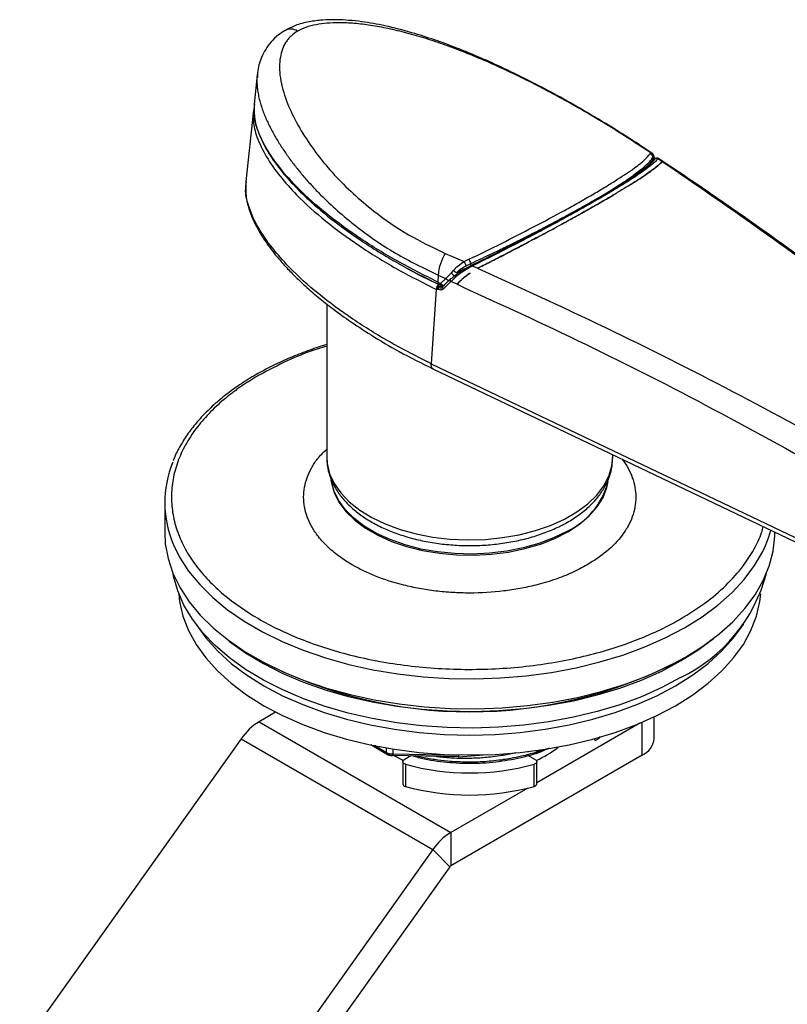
# Model space of a CAD drawing. Header units: millimetres. Extents: x 2502 to 2892, y 1247 to 1516.
# Tile 11 of 21: x 2703 to 2759, y 1323 to 1395. Entities that reach past the tile are written whole.
import ezdxf

# ---------------------------------------------------------------- set-up
doc = ezdxf.new("R2010")
doc.units = ezdxf.units.MM
doc.layers.add('粗实线层', color=7, linetype='Continuous', lineweight=35)

msp = doc.modelspace()

# ---------------------------------------------------------------- linework, layer by layer
at = {"layer": '粗实线层', "color": 7, "linetype": 'Continuous', "lineweight": 25}
for p, q in [((2720.316, 1391.263), (2720.085, 1389.112)), ((2720.336, 1391.39), (2720.318, 1391.263)), ((2720.089, 1389.147), (2720.099, 1388.908)), ((2720.032, 1388.657), (2719.469, 1383.411)), ((2749.346, 1385.505), (2748.2, 1386.261)), ((2749.428, 1385.5), (2748.461, 1386.134)), ((2749.304, 1385.447), (2749.346, 1385.505)), ((2749.48, 1385.159), (2749.519, 1385.218)), ((2749.598, 1385.162), (2749.48, 1384.972)), ((2749.48, 1384.972), (2749.48, 1385.159)), ((2750.172, 1384.868), (2749.868, 1385.072)), ((2750.233, 1384.88), (2749.914, 1385.094)), ((2750.183, 1384.861), (2750.172, 1384.868)), ((2750.221, 1384.84), (2750.183, 1384.861)), ((2719.465, 1383.371), (2719.471, 1383.135)), ((2734.181, 1378.103), (2735.583, 1377.496)), ((2735.583, 1377.496), (2735.933, 1377.666)), ((2735.73, 1377.194), (2736.077, 1377.36)), ((2736.077, 1377.172), (2736.077, 1377.36)), ((2734.22, 1376.256), (2734.635, 1376.67)), ((2734.635, 1376.67), (2734.807, 1376.852)), ((2736.077, 1377.172), (2735.01, 1376.673)), ((2736.562, 1376.998), (2736.176, 1377.169)), ((2733.673, 1376.495), (2733.64, 1375.984)), ((2733.64, 1375.984), (2733.841, 1375.889)), ((2733.673, 1376.495), (2734.22, 1376.256)), ((2733.701, 1375.825), (2733.902, 1375.73)), ((2733.841, 1375.889), (2734.22, 1376.256)), ((2734.608, 1376.021), (2734.033, 1375.46)), ((2735.063, 1375.818), (2734.608, 1376.021)), ((2733.513, 1375.452), (2733.155, 1369.968)), ((2733.564, 1375.427), (2733.513, 1375.452)), ((2733.863, 1375.4), (2733.7, 1375.428)), ((2733.932, 1375.7), (2733.703, 1375.809)), ((2733.763, 1375.683), (2733.932, 1375.7)), ((2733.772, 1375.653), (2733.763, 1375.683)), ((2733.772, 1375.653), (2733.961, 1375.669)), ((2733.932, 1375.7), (2734.007, 1375.716)), ((2733.961, 1375.669), (2734.006, 1375.675)), ((2725.44, 1374.373), (2725.44, 1363.067)), ((2733.155, 1369.968), (2781.477, 1346.901)), ((2733.266, 1369.59), (2781.649, 1346.495)), ((2720.505, 1369.149), (2720.433, 1369.108)), ((2746.54, 1363.067), (2746.54, 1363.254)), ((2713.49, 1359.719), (2713.49, 1357.514)), ((2758.49, 1357.514), (2758.49, 1357.55)), ((2751.475, 1351.106), (2751.546, 1351.147)), ((2720.077, 1348.331), (2720.501, 1348.086)), ((2751.478, 1348.086), (2751.902, 1348.331)), ((2721.675, 1344.268), (2720.452, 1343.562)), ((2749.596, 1342.326), (2749.596, 1343.918)), ((2720.452, 1343.562), (2734.594, 1335.398)), ((2748.545, 1343.452), (2740.933, 1339.057)), ((2745.531, 1342.354), (2745.644, 1342.484)), ((2719.136, 1342.314), (2702.792, 1319.375)), ((2719.136, 1342.314), (2733.278, 1334.15)), ((2728.685, 1341.897), (2729.936, 1341.148)), ((2735.14, 1340.985), (2730.242, 1341.077)), ((2730.316, 1341.188), (2735.185, 1341.1)), ((2731.657, 1341.051), (2731.149, 1340.757)), ((2748.718, 1341.102), (2734.594, 1332.949)), ((2735.153, 1340.972), (2735.169, 1340.973)), ((2735.169, 1340.972), (2737.331, 1341.137)), ((2740.259, 1341.36), (2740.312, 1341.364)), ((2740.83, 1340.757), (2740.284, 1341.073)), ((2740.311, 1341.37), (2740.331, 1341.372)), ((2740.842, 1341.296), (2741.834, 1341.617)), ((2740.842, 1341.296), (2741.052, 1341.469)), ((2731.046, 1340.614), (2731.046, 1338.981)), ((2731.242, 1340.433), (2731.242, 1338.8)), ((2740.737, 1338.8), (2740.737, 1340.433)), ((2740.933, 1338.981), (2740.933, 1340.614)), ((2740.271, 1338.675), (2734.594, 1335.398)), ((2734.594, 1335.398), (2734.594, 1332.949)), ((2733.278, 1334.15), (2716.935, 1311.211)), ((2734.512, 1332.871), (2733.278, 1334.15)), ((2734.512, 1332.871), (2718.169, 1309.931))]:
    msp.add_line(p, q, dxfattribs=at)
at = {"layer": '粗实线层', "color": 8, "linetype": 'Continuous', "lineweight": 25}
for p, q in [((2749.351, 1384.67), (2749.379, 1384.699)), ((2748.884, 1384.474), (2748.878, 1384.479)), ((2748.718, 1341.102), (2748.718, 1343.524)), ((2728.954, 1341.837), (2729.854, 1341.299)), ((2729.854, 1341.299), (2729.854, 1341.63)), ((2730.316, 1341.553), (2730.316, 1341.188)), ((2735.416, 1341.117), (2735.185, 1341.1)), ((2740.312, 1341.364), (2740.316, 1341.367)), ((2740.33, 1341.369), (2740.328, 1341.366))]:
    msp.add_line(p, q, dxfattribs=at)
at = {"layer": '粗实线层', "color": 8, "linetype": 'Continuous', "lineweight": 25, "flags": 128}
for points in [[(2725.44, 1363.067), (2725.471, 1362.598), (2725.65, 1361.855), (2725.987, 1361.131), (2726.474, 1360.436), (2727.106, 1359.781), (2727.873, 1359.176), (2728.763, 1358.63), (2729.762, 1358.15), (2730.856, 1357.746), (2732.027, 1357.422), (2733.259, 1357.184), (2734.532, 1357.035), (2735.827, 1356.977), (2737.125, 1357.012), (2738.405, 1357.138), (2739.649, 1357.354), (2740.837, 1357.657), (2741.952, 1358.042), (2742.976, 1358.503), (2743.895, 1359.033), (2744.693, 1359.625), (2745.36, 1360.268), (2745.885, 1360.954), (2746.259, 1361.672), (2746.478, 1362.411), (2746.54, 1363.067)], [(2743.142, 1357.603), (2742.165, 1357.119), (2741.091, 1356.71), (2739.937, 1356.381), (2738.72, 1356.138), (2737.46, 1355.986), (2736.178, 1355.926), (2734.892, 1355.959), (2733.623, 1356.085), (2732.392, 1356.301), (2731.217, 1356.605), (2730.118, 1356.992), (2729.111, 1357.455), (2728.213, 1357.987), (2727.437, 1358.58), (2726.797, 1359.225), (2726.301, 1359.91), (2725.958, 1360.627), (2725.773, 1361.362), (2725.767, 1361.41)], [(2725.777, 1361.257), (2725.785, 1361.203), (2725.986, 1360.469), (2726.346, 1359.756), (2726.857, 1359.074), (2727.512, 1358.434), (2728.301, 1357.847), (2729.211, 1357.322), (2730.228, 1356.866), (2731.336, 1356.488), (2732.518, 1356.193), (2733.754, 1355.985), (2735.025, 1355.869), (2736.312, 1355.846), (2737.593, 1355.916), (2738.849, 1356.078), (2740.06, 1356.33), (2741.207, 1356.667), (2742.272, 1357.085), (2743.237, 1357.576), (2744.089, 1358.133), (2744.812, 1358.748), (2745.397, 1359.41), (2745.833, 1360.109), (2746.113, 1360.835), (2746.206, 1361.279)], [(2714.143, 1356.612), (2714.589, 1355.709), (2715.255, 1354.676), (2716.07, 1353.679), (2717.029, 1352.725), (2718.125, 1351.822), (2719.349, 1350.976), (2720.694, 1350.193), (2722.148, 1349.479), (2723.702, 1348.838), (2725.345, 1348.275), (2727.064, 1347.795), (2728.848, 1347.401), (2730.683, 1347.096), (2732.557, 1346.882), (2734.455, 1346.76), (2736.364, 1346.732), (2738.271, 1346.797), (2740.161, 1346.955), (2742.021, 1347.205), (2743.837, 1347.546), (2745.597, 1347.974), (2747.288, 1348.486), (2748.898, 1349.08), (2750.414, 1349.75), (2751.826, 1350.492), (2753.125, 1351.301), (2754.3, 1352.17), (2755.343, 1353.094), (2756.246, 1354.065), (2757.004, 1355.077), (2757.61, 1356.123), (2757.839, 1356.618)], [(2745.574, 1342.416), (2745.554, 1342.381), (2745.532, 1342.355)]]:
    msp.add_lwpolyline(points, dxfattribs=at)
at = {"layer": '粗实线层', "color": 7, "linetype": 'Continuous', "lineweight": 25, "flags": 128}
for points in [[(2757.839, 1356.618), (2758.06, 1357.194), (2758.211, 1357.683)], [(2713.49, 1357.514), (2713.535, 1356.688), (2713.738, 1355.591), (2714.1, 1354.509), (2714.621, 1353.448), (2715.295, 1352.416), (2716.118, 1351.422), (2717.085, 1350.471), (2718.188, 1349.571), (2719.419, 1348.728), (2720.769, 1347.948), (2722.229, 1347.237), (2723.789, 1346.601), (2725.436, 1346.043), (2727.159, 1345.567), (2728.946, 1345.178), (2730.784, 1344.878), (2732.659, 1344.668), (2734.558, 1344.552), (2736.467, 1344.528), (2738.373, 1344.598), (2740.262, 1344.762), (2742.12, 1345.017), (2743.934, 1345.362), (2745.69, 1345.794), (2747.377, 1346.312), (2748.982, 1346.909), (2750.493, 1347.584), (2751.9, 1348.33), (2753.191, 1349.142), (2754.359, 1350.014), (2755.395, 1350.94), (2756.291, 1351.914), (2757.04, 1352.928), (2757.638, 1353.975), (2758.08, 1355.048), (2758.363, 1356.138), (2758.485, 1357.238), (2758.49, 1357.514)], [(2751.546, 1346.819), (2750.151, 1346.08), (2748.651, 1345.413), (2747.058, 1344.823), (2745.382, 1344.315), (2743.637, 1343.891), (2741.836, 1343.556), (2739.991, 1343.311), (2738.117, 1343.159), (2736.226, 1343.1), (2734.334, 1343.135), (2732.455, 1343.264), (2730.601, 1343.486), (2728.787, 1343.799), (2727.027, 1344.201), (2725.333, 1344.689), (2723.718, 1345.259), (2722.194, 1345.907), (2720.772, 1346.628), (2719.462, 1347.417), (2718.275, 1348.268), (2717.219, 1349.175), (2716.302, 1350.131), (2715.531, 1351.129), (2714.911, 1352.162), (2714.448, 1353.221), (2714.143, 1354.3), (2714.106, 1354.495)], [(2714.527, 1353.008), (2714.591, 1352.432), (2714.836, 1351.36), (2715.242, 1350.304), (2715.805, 1349.272), (2716.522, 1348.273), (2717.387, 1347.313), (2718.394, 1346.401), (2719.535, 1345.542), (2720.801, 1344.745), (2722.183, 1344.014), (2723.669, 1343.356), (2725.25, 1342.774), (2726.912, 1342.275), (2728.643, 1341.861), (2730.43, 1341.536), (2732.26, 1341.301), (2734.117, 1341.16), (2735.99, 1341.113), (2737.862, 1341.16), (2739.72, 1341.301), (2741.549, 1341.536), (2743.336, 1341.861), (2745.067, 1342.275), (2746.73, 1342.774), (2748.31, 1343.356), (2749.797, 1344.014), (2751.178, 1344.745), (2752.444, 1345.542), (2753.585, 1346.401), (2754.592, 1347.313), (2755.457, 1348.273), (2756.174, 1349.272), (2756.738, 1350.304), (2757.143, 1351.36), (2757.388, 1352.432), (2757.452, 1353.008)], [(2715.783, 1350.777), (2715.805, 1350.742), (2716.522, 1349.742), (2717.387, 1348.783), (2718.394, 1347.87), (2719.535, 1347.012), (2720.801, 1346.215), (2722.183, 1345.484), (2723.669, 1344.825), (2725.25, 1344.244), (2726.912, 1343.745), (2728.643, 1343.331), (2730.43, 1343.005), (2732.26, 1342.771), (2734.117, 1342.63), (2735.99, 1342.583), (2737.862, 1342.63), (2739.72, 1342.771), (2741.549, 1343.005), (2743.336, 1343.331), (2745.067, 1343.745), (2746.73, 1344.244), (2748.31, 1344.825), (2749.797, 1345.484), (2751.178, 1346.215), (2752.444, 1347.012), (2753.585, 1347.87), (2754.592, 1348.783), (2755.457, 1349.742), (2756.174, 1350.742), (2756.196, 1350.777)], [(2718.015, 1349.702), (2718.275, 1349.493), (2719.462, 1348.642), (2720.772, 1347.853), (2722.194, 1347.131), (2723.718, 1346.483), (2725.333, 1345.913), (2727.027, 1345.426), (2728.787, 1345.024), (2730.601, 1344.711), (2732.455, 1344.489), (2734.334, 1344.36), (2736.226, 1344.325), (2738.117, 1344.383), (2739.991, 1344.536), (2741.836, 1344.781), (2743.637, 1345.116), (2745.382, 1345.54), (2747.058, 1346.048), (2748.651, 1346.638), (2750.151, 1347.305), (2751.546, 1348.044)], [(2751.546, 1348.044), (2752.826, 1348.849), (2753.965, 1349.702)], [(2745.215, 1342.219), (2745.218, 1342.206), (2745.22, 1342.201), (2745.22, 1342.203), (2745.22, 1342.203)], [(2730.106, 1341.083), (2730.093, 1341.088), (2730.092, 1341.089)], [(2730.269, 1341.063), (2730.26, 1341.06), (2730.251, 1341.065), (2730.242, 1341.077)], [(2730.3, 1341.121), (2730.49, 1341.014), (2731.093, 1340.716)], [(2731.242, 1340.433), (2731.172, 1340.459), (2731.115, 1340.494), (2731.074, 1340.535), (2731.051, 1340.581), (2731.047, 1340.629), (2731.063, 1340.676), (2731.098, 1340.72), (2731.149, 1340.757)], [(2740.83, 1340.757), (2740.881, 1340.72), (2740.916, 1340.676), (2740.932, 1340.629), (2740.928, 1340.581), (2740.905, 1340.535), (2740.864, 1340.494), (2740.807, 1340.459), (2740.737, 1340.433)]]:
    msp.add_lwpolyline(points, dxfattribs=at)
at = {"layer": '粗实线层', "color": 8, "linetype": 'Continuous', "lineweight": 25}
for centre, radius, start, end in [((2722.785, 1393.709), 0.932, 56.8319, 116.3615), ((2733.784, 1375.948), 0.149, 166.0494, 235.99658), ((2733.979, 1375.847), 0.141, 171.93575, 236.55835), ((2734.153, 1375.576), 0.167, 142.0627, 224.1158), ((2740.821, 1362.639), 5.545, 294.74824, 345.41807), ((2742.791, 1341.815), 2.459, 9.0849, 11.62897), ((2730.057, 1341.312), 0.203, 183.71258, 233.46703), ((2730.236, 1341.193), 0.178, 173.1464, 216.0681), ((2730.1, 1341.198), 0.217, 321.39935, 357.30057), ((2734.979, 1341.062), 0.21, 334.82499, 10.44531)]:
    msp.add_arc(centre, radius, start, end, dxfattribs=at)
at = {"layer": '粗实线层', "color": 7, "linetype": 'Continuous', "lineweight": 25}
for centre, radius, start, end in [((2737.115, 1376.292), 3.449, 148.32065, 176.61102), ((2737.471, 1378.202), 1.628, 199.22318, 211.15171), ((2734.178, 1375.867), 0.338, 176.24894, 179.95717), ((2734.509, 1376.458), 0.353, 214.96197, 268.72077), ((2734.02, 1375.411), 0.508, 128.46691, 175.31952), ((2734.078, 1375.474), 0.227, 121.08526, 198.99381), ((2734.001, 1375.736), 0.0787, 207.79799, 239.27711), ((2734.08, 1375.746), 0.0407, 287.7918, 347.91353), ((2721.285, 1359.718), 7.788, 157.42801, 203.50066), ((2746.382, 1357.522), 11.884, 295.75863, 345.24242), ((2735.99, 1377.826), 33.531, 242.49024, 297.50976), ((2722.72, 1339.852), 4.349, 121.42662, 145.50908), ((2738.024, 1347.313), 7.191, 293.44708, 308.68937), ((2748.095, 1342.476), 1.509, 294.37466, 354.3052), ((2730.027, 1341.283), 0.162, 235.92786, 258.72909), ((2735.99, 1357.671), 17.879, 254.60087, 285.39913), ((2731.271, 1339.027), 0.229, 191.57527, 262.72577), ((2735.99, 1356.038), 17.879, 254.60087, 285.39913), ((2740.715, 1339.02), 0.221, 275.74692, 349.95204), ((2736.862, 1331.688), 4.349, 121.42662, 145.50908), ((2734.736, 1332.717), 0.272, 121.42662, 145.50908)]:
    msp.add_arc(centre, radius, start, end, dxfattribs=at)
for points, knots in [([(2748.507, 1386.111), (2747.844, 1386.537), (2746.551, 1387.37), (2744.491, 1388.595), (2742.527, 1389.704), (2740.727, 1390.659), (2739.125, 1391.458), (2737.687, 1392.13), (2736.356, 1392.712), (2734.943, 1393.285), (2733.411, 1393.848), (2731.644, 1394.413), (2729.848, 1394.877), (2727.975, 1395.217), (2726.429, 1395.347), (2725.126, 1395.316), (2724.112, 1395.187), (2723.149, 1394.948), (2722.616, 1394.657), (2722.37, 1394.522)], [0, 0, 0, 0, 0.099396, 0.194105, 0.278282, 0.351927, 0.415027, 0.468232, 0.517581, 0.564516, 0.62334, 0.681791, 0.749222, 0.806259, 0.868058, 0.90043, 0.934152, 0.969644, 1, 1, 1, 1]), ([(2748.2, 1386.261), (2747.68, 1386.597), (2746.627, 1387.277), (2744.874, 1388.331), (2742.701, 1389.571), (2740.054, 1390.968), (2737.52, 1392.149), (2735.538, 1392.961), (2734.174, 1393.472), (2732.781, 1393.941), (2731.377, 1394.35), (2730.009, 1394.68), (2728.715, 1394.92), (2727.505, 1395.066), (2726.424, 1395.116), (2725.478, 1395.084), (2724.649, 1394.975), (2723.902, 1394.792), (2723.492, 1394.588), (2723.295, 1394.49)], [0, 0, 0, 0, 0.082034, 0.16608, 0.252656, 0.379253, 0.505971, 0.557365, 0.607897, 0.659683, 0.711017, 0.759492, 0.804388, 0.845834, 0.88419, 0.91568, 0.944279, 0.973231, 1, 1, 1, 1]), ([(2722.377, 1394.532), (2722.205, 1394.429), (2721.807, 1394.191), (2721.161, 1393.553), (2720.608, 1392.614), (2720.336, 1391.694), (2720.325, 1391.185), (2720.323, 1391.069)], [0, 0, 0, 0, 0.131205, 0.303525, 0.625812, 0.914851, 1, 1, 1, 1]), ([(2723.295, 1394.49), (2723.122, 1394.374), (2722.859, 1394.197), (2722.596, 1393.906), (2722.367, 1393.59), (2722.153, 1393.148), (2721.993, 1392.539), (2721.937, 1391.826), (2722.006, 1391.015), (2722.249, 1389.915), (2722.777, 1388.532), (2723.652, 1386.928), (2724.733, 1385.365), (2725.98, 1383.884), (2727.373, 1382.493), (2729.171, 1380.98), (2731.39, 1379.43), (2733.263, 1378.539), (2734.181, 1378.103)], [0, 0, 0, 0, 0.026772, 0.040929, 0.055762, 0.084359, 0.115852, 0.154209, 0.195658, 0.240556, 0.322893, 0.40886, 0.494019, 0.578298, 0.663041, 0.747411, 0.876258, 1, 1, 1, 1]), ([(2720.099, 1388.908), (2720.096, 1388.596), (2720.09, 1387.923), (2720.455, 1386.81), (2721.047, 1385.618), (2721.922, 1384.366), (2722.935, 1383.188), (2724.261, 1381.875), (2725.951, 1380.461), (2727.562, 1379.314), (2728.788, 1378.519), (2729.652, 1377.984), (2730.745, 1377.346), (2732.104, 1376.603), (2733.138, 1376.099), (2733.696, 1375.827)], [0, 0, 0, 0, 0.055524, 0.119766, 0.208536, 0.293871, 0.377587, 0.461264, 0.586152, 0.708187, 0.745678, 0.791543, 0.849218, 0.918708, 1, 1, 1, 1]), ([(2735.933, 1377.666), (2736.731, 1378.052), (2738.327, 1378.825), (2740.718, 1380.052), (2742.628, 1381.075), (2744.042, 1381.862), (2745.031, 1382.428), (2745.932, 1382.961), (2746.999, 1383.618), (2748.06, 1384.324), (2748.922, 1384.991), (2749.177, 1385.295), (2749.304, 1385.447)], [0, 0, 0, 0, 0.124895, 0.249841, 0.374812, 0.437406, 0.500001, 0.562595, 0.625189, 0.75016, 0.875105, 1, 1, 1, 1]), ([(2749.582, 1385.284), (2749.558, 1385.343), (2749.522, 1385.434), (2749.462, 1385.475), (2749.441, 1385.49)], [0, 0, 0, 0, 0.642788, 1, 1, 1, 1]), ([(2749.598, 1385.162), (2749.599, 1385.184), (2749.601, 1385.227), (2749.587, 1385.267), (2749.58, 1385.287)], [0, 0, 0, 0, 0.507131, 1, 1, 1, 1]), ([(2736.077, 1377.36), (2736.306, 1377.466), (2736.755, 1377.675), (2737.488, 1378.022), (2738.332, 1378.427), (2739.282, 1378.892), (2740.392, 1379.448), (2741.579, 1380.057), (2742.849, 1380.729), (2744.054, 1381.388), (2745.183, 1382.03), (2746.202, 1382.635), (2746.988, 1383.128), (2747.586, 1383.523), (2748.037, 1383.837), (2748.442, 1384.138), (2748.797, 1384.423), (2749.074, 1384.673), (2749.264, 1384.871), (2749.395, 1385.028), (2749.451, 1385.115), (2749.48, 1385.159)], [0, 0, 0, 0, 0.035686, 0.06987, 0.113667, 0.166541, 0.217279, 0.287379, 0.355146, 0.425952, 0.495846, 0.566299, 0.637598, 0.683372, 0.730229, 0.778269, 0.829924, 0.884007, 0.928751, 0.963533, 1, 1, 1, 1]), ([(2736.18, 1377.255), (2736.796, 1377.557), (2738.036, 1378.167), (2739.842, 1379.088), (2741.569, 1379.992), (2743.189, 1380.865), (2744.737, 1381.726), (2746.122, 1382.528), (2747.303, 1383.248), (2748.36, 1383.938), (2749.217, 1384.567), (2749.488, 1384.865), (2749.626, 1385.017)], [0, 0, 0, 0, 0.096469, 0.19439, 0.281183, 0.36981, 0.460356, 0.553793, 0.644185, 0.7372, 0.866335, 1, 1, 1, 1]), ([(2749.519, 1385.218), (2749.534, 1385.234), (2749.564, 1385.266), (2749.587, 1385.196), (2749.598, 1385.162)], [0, 0, 0, 0, 0.518224, 1, 1, 1, 1]), ([(2749.521, 1384.289), (2749.548, 1384.31), (2749.595, 1384.346), (2749.646, 1384.386), (2749.675, 1384.409), (2749.691, 1384.422), (2749.706, 1384.434), (2749.721, 1384.446), (2749.734, 1384.457), (2749.745, 1384.465), (2749.754, 1384.473), (2749.807, 1384.516), (2749.943, 1384.628), (2750.082, 1384.755), (2750.158, 1384.837), (2750.181, 1384.862)], [0, 0, 0, 0, 0.089585, 0.153771, 0.17917, 0.193844, 0.215147, 0.233713, 0.249773, 0.26368, 0.275731, 0.286182, 0.469404, 0.835999, 1, 1, 1, 1]), ([(2750.183, 1384.861), (2750.104, 1384.78), (2749.95, 1384.62), (2749.662, 1384.397), (2749.521, 1384.289)], [0, 0, 0, 0, 0.511677, 1, 1, 1, 1]), ([(2749.598, 1385.162), (2749.596, 1385.122), (2749.592, 1385.041), (2749.55, 1384.976), (2749.528, 1384.943)], [0, 0, 0, 0, 0.499414, 1, 1, 1, 1]), ([(2749.913, 1385.101), (2749.9, 1385.11), (2749.869, 1385.13), (2749.816, 1385.136), (2749.766, 1385.131), (2749.729, 1385.119), (2749.704, 1385.105), (2749.684, 1385.092), (2749.662, 1385.073), (2749.64, 1385.053), (2749.602, 1385.01), (2749.581, 1384.986)], [0, 0, 0, 0, 0.050971, 0.11557, 0.170779, 0.219029, 0.263092, 0.315834, 0.407614, 0.660063, 1, 1, 1, 1]), ([(2749.868, 1385.072), (2749.847, 1385.08), (2749.804, 1385.096), (2749.736, 1385.09), (2749.672, 1385.065), (2749.642, 1385.033), (2749.626, 1385.017)], [0, 0, 0, 0, 0.249993, 0.499991, 0.749993, 1, 1, 1, 1]), ([(2750.172, 1384.868), (2750.21, 1384.895), (2750.248, 1384.922), (2750.239, 1384.887), (2750.239, 1384.887)], [0, 0, 0, 0, 0.98756, 1, 1, 1, 1]), ([(2788.543, 1354.965), (2786.011, 1357.18), (2780.937, 1361.619), (2773.288, 1367.892), (2765.604, 1373.882), (2757.892, 1379.581), (2752.756, 1383.099), (2750.183, 1384.861)], [0, 0, 0, 0, 0.1982843, 0.3974251, 0.5974232, 0.7982806, 1, 1, 1, 1]), ([(2789.142, 1354.813), (2788.406, 1355.461), (2786.247, 1357.357), (2782.663, 1360.402), (2778.39, 1363.953), (2774.115, 1367.405), (2769.84, 1370.761), (2765.566, 1374.02), (2761.295, 1377.18), (2757.029, 1380.235), (2753.344, 1382.804), (2751.085, 1384.311), (2750.243, 1384.874)], [0, 0, 0, 0, 0.056821, 0.166416, 0.276057, 0.385742, 0.495464, 0.605219, 0.715005, 0.824818, 0.934654, 1, 1, 1, 1]), ([(2748.893, 1384.248), (2748.739, 1384.132), (2748.382, 1383.864), (2747.469, 1383.279), (2746.288, 1382.561), (2744.972, 1381.795), (2744.005, 1381.26), (2743.568, 1381.017)], [0, 0, 0, 0, 0.165573, 0.381938, 0.604109, 0.820792, 1, 1, 1, 1]), ([(2747.698, 1383.073), (2747.697, 1383.072), (2747.695, 1383.071), (2747.693, 1383.07), (2747.693, 1383.07), (2747.692, 1383.07), (2747.692, 1383.07), (2747.692, 1383.07), (2747.692, 1383.07), (2747.692, 1383.07), (2747.692, 1383.07), (2747.692, 1383.07), (2747.692, 1383.07), (2747.692, 1383.07), (2747.692, 1383.07), (2747.692, 1383.07), (2747.694, 1383.072), (2747.698, 1383.075), (2747.705, 1383.079), (2747.714, 1383.085), (2747.731, 1383.096), (2747.764, 1383.118), (2747.821, 1383.154), (2747.92, 1383.217), (2748.092, 1383.325), (2748.386, 1383.512), (2748.772, 1383.763), (2749.178, 1384.042), (2749.407, 1384.206), (2749.521, 1384.289)], [0, 0, 0, 0, 0.001526, 0.001973, 0.002211, 0.002239, 0.002249, 0.002256, 0.00226, 0.002263, 0.002266, 0.002269, 0.002278, 0.002289, 0.002319, 0.002362, 0.002486, 0.005419, 0.007718, 0.010871, 0.017383, 0.029945, 0.053557, 0.091337, 0.159314, 0.281074, 0.499764, 0.749583, 1, 1, 1, 1]), ([(2749.521, 1384.289), (2749.367, 1384.176), (2749.062, 1383.955), (2748.46, 1383.549), (2747.955, 1383.233), (2747.699, 1383.073)], [0, 0, 0, 0, 0.336395, 0.66236, 1, 1, 1, 1]), ([(2719.471, 1383.135), (2719.467, 1382.856), (2719.458, 1382.268), (2719.676, 1381.423), (2719.966, 1380.657), (2720.377, 1379.825), (2720.915, 1378.957), (2721.607, 1378.037), (2722.289, 1377.245), (2722.987, 1376.513), (2723.775, 1375.758), (2724.697, 1374.952), (2725.8, 1374.074), (2727.134, 1373.104), (2728.797, 1372.012), (2730.859, 1370.792), (2732.456, 1369.995), (2733.309, 1369.57)], [0, 0, 0, 0, 0.048435, 0.102411, 0.148395, 0.186569, 0.256553, 0.317543, 0.370964, 0.420859, 0.473729, 0.536069, 0.602187, 0.67788, 0.769409, 0.876777, 1, 1, 1, 1]), ([(2736.561, 1376.999), (2736.669, 1377.053), (2736.937, 1377.188), (2737.383, 1377.414), (2738.076, 1377.767), (2738.625, 1378.051), (2739.015, 1378.252), (2739.071, 1378.281), (2739.135, 1378.314), (2739.206, 1378.351), (2739.356, 1378.428), (2739.583, 1378.545), (2739.983, 1378.757), (2740.483, 1379.021), (2741.08, 1379.338), (2741.672, 1379.653), (2742.256, 1379.969), (2742.648, 1380.182), (2742.854, 1380.294), (2742.877, 1380.307), (2742.901, 1380.319), (2742.923, 1380.332), (2742.945, 1380.344), (2742.966, 1380.355), (2742.986, 1380.366), (2743.005, 1380.377), (2743.023, 1380.386), (2743.04, 1380.396), (2743.056, 1380.404), (2743.071, 1380.412), (2743.084, 1380.419), (2743.096, 1380.426), (2743.108, 1380.432), (2743.118, 1380.438), (2743.128, 1380.443), (2743.145, 1380.453), (2743.206, 1380.486), (2743.448, 1380.619), (2744.037, 1380.947), (2744.914, 1381.434), (2745.568, 1381.812), (2745.888, 1381.996), (2745.899, 1382.003), (2745.909, 1382.009), (2745.918, 1382.014), (2745.934, 1382.023), (2745.989, 1382.055), (2746.207, 1382.182), (2746.487, 1382.348), (2746.746, 1382.502), (2746.85, 1382.562), (2746.878, 1382.578)], [0, 0, 0, 0, 0.029177, 0.072411, 0.120048, 0.215365, 0.219601, 0.224562, 0.23038, 0.236803, 0.243554, 0.270562, 0.29757, 0.351595, 0.405622, 0.45965, 0.51368, 0.56771, 0.569935, 0.572158, 0.574356, 0.576508, 0.578597, 0.580607, 0.582526, 0.584346, 0.586059, 0.587664, 0.58916, 0.590548, 0.59183, 0.593012, 0.594097, 0.595091, 0.596, 0.59683, 0.600148, 0.613424, 0.666546, 0.77291, 0.87928, 0.880736, 0.882034, 0.883186, 0.884205, 0.885105, 0.888704, 0.903101, 0.960718, 0.989513, 1, 1, 1, 1]), ([(2746.878, 1382.578), (2746.633, 1382.432), (2746.148, 1382.143), (2745.228, 1381.609), (2744.116, 1380.984), (2742.803, 1380.261), (2741.54, 1379.577), (2740.348, 1378.944), (2739.179, 1378.333), (2737.909, 1377.679), (2737.021, 1377.23), (2736.562, 1376.998)], [0, 0, 0, 0, 0.0919668, 0.1815064, 0.3092141, 0.4367431, 0.5620647, 0.6602237, 0.7607001, 0.8763384, 1, 1, 1, 1]), ([(2747.699, 1383.073), (2747.489, 1382.946), (2747.226, 1382.786), (2746.937, 1382.613), (2746.878, 1382.578)], [0, 0, 0, 0, 0.7968501, 1, 1, 1, 1]), ([(2734.807, 1376.852), (2734.91, 1376.967), (2735.131, 1377.214), (2735.426, 1377.398), (2735.583, 1377.496)], [0, 0, 0, 0, 0.46715, 1, 1, 1, 1]), ([(2736.176, 1377.169), (2735.903, 1377.01), (2735.321, 1376.671), (2734.833, 1376.267), (2734.633, 1376.048), (2734.608, 1376.02)], [0, 0, 0, 0, 0.435687, 0.927835, 1, 1, 1, 1]), ([(2734.635, 1376.67), (2734.652, 1376.641), (2734.686, 1376.581), (2734.759, 1376.506), (2734.837, 1376.452), (2734.885, 1376.441), (2734.908, 1376.435)], [0, 0, 0, 0, 0.2424118, 0.5000037, 0.7575934, 1, 1, 1, 1]), ([(2734.673, 1376.27), (2734.698, 1376.294), (2734.896, 1376.483), (2735.367, 1376.829), (2735.921, 1377.119), (2736.181, 1377.255)], [0, 0, 0, 0, 0.071656, 0.564472, 1, 1, 1, 1]), ([(2734.807, 1376.852), (2734.821, 1376.835), (2734.849, 1376.8), (2734.901, 1376.751), (2734.956, 1376.707), (2734.993, 1376.684), (2735.01, 1376.673)], [0, 0, 0, 0, 0.252215, 0.507608, 0.759039, 1, 1, 1, 1]), ([(2735.01, 1376.673), (2735.11, 1376.772), (2735.318, 1376.976), (2735.59, 1377.12), (2735.73, 1377.194)], [0, 0, 0, 0, 0.48177, 1, 1, 1, 1]), ([(2735.076, 1375.833), (2735.076, 1375.833), (2735.076, 1375.833), (2735.076, 1375.833), (2735.075, 1375.833), (2735.075, 1375.833), (2735.075, 1375.833), (2735.075, 1375.833), (2735.075, 1375.833), (2735.075, 1375.833), (2735.075, 1375.833), (2735.075, 1375.833), (2735.075, 1375.834), (2735.076, 1375.836), (2735.082, 1375.845), (2735.107, 1375.878), (2735.217, 1376.008), (2735.493, 1376.275), (2735.803, 1376.519), (2736.01, 1376.651), (2736.012, 1376.651), (2736.012, 1376.651)], [0, 0, 0, 0, 0.000547, 0.00112, 0.001408, 0.001524, 0.001572, 0.001598, 0.001624, 0.001647, 0.001684, 0.001777, 0.002128, 0.003523, 0.009082, 0.031305, 0.120208, 0.477289, 0.995926, 0.99995, 1, 1, 1, 1]), ([(2736.012, 1376.651), (2735.903, 1376.574), (2735.528, 1376.305), (2735.264, 1376.029), (2735.076, 1375.833)], [0, 0, 0, 0, 0.290015, 1, 1, 1, 1]), ([(2736.562, 1376.998), (2739.709, 1375.569), (2745.99, 1372.715), (2755.372, 1367.982), (2764.685, 1362.934), (2773.924, 1357.576), (2780.025, 1353.728), (2783.07, 1351.807)], [0, 0, 0, 0, 0.2016, 0.402398, 0.602396, 0.801597, 1, 1, 1, 1]), ([(2734.595, 1376.238), (2734.462, 1376.107), (2734.272, 1375.918), (2734.078, 1375.736), (2734.02, 1375.681)], [0, 0, 0, 0, 0.700069, 1, 1, 1, 1]), ([(2733.564, 1375.427), (2733.566, 1375.456), (2733.568, 1375.512), (2733.599, 1375.584), (2733.639, 1375.63), (2733.688, 1375.666), (2733.733, 1375.676), (2733.763, 1375.683)], [0, 0, 0, 0, 0.250702, 0.499902, 0.626486, 0.749431, 1, 1, 1, 1]), ([(2733.564, 1375.427), (2733.565, 1375.428), (2733.574, 1375.455), (2733.598, 1375.509), (2733.647, 1375.582), (2733.706, 1375.634), (2733.75, 1375.647), (2733.772, 1375.653)], [0, 0, 0, 0, 0.010785, 0.3226741, 0.6017917, 0.8007746, 1, 1, 1, 1]), ([(2733.7, 1375.428), (2733.672, 1375.432), (2733.64, 1375.437), (2733.603, 1375.433), (2733.585, 1375.431), (2733.571, 1375.429), (2733.564, 1375.427)], [0, 0, 0, 0, 0.5975901, 0.6795059, 0.8397547, 1, 1, 1, 1]), ([(2734.033, 1375.46), (2734.004, 1375.439), (2733.955, 1375.404), (2733.89, 1375.401), (2733.863, 1375.4)], [0, 0, 0, 0, 0.585341, 1, 1, 1, 1]), ([(2733.902, 1375.731), (2733.907, 1375.728), (2733.938, 1375.712), (2734.003, 1375.697), (2734.062, 1375.704), (2734.091, 1375.708)], [0, 0, 0, 0, 0.0874668, 0.5403049, 1, 1, 1, 1]), ([(2734.021, 1375.679), (2734.022, 1375.679), (2734.023, 1375.678), (2734.012, 1375.677), (2734.006, 1375.676)], [0, 0, 0, 0, 0.397097, 1, 1, 1, 1]), ([(2735.063, 1375.818), (2738.224, 1374.371), (2744.543, 1371.479), (2753.989, 1366.656), (2763.391, 1361.482), (2772.751, 1355.952), (2778.934, 1351.962), (2782.029, 1349.964)], [0, 0, 0, 0, 0.200034, 0.399979, 0.599858, 0.799717, 1, 1, 1, 1]), ([(2725.44, 1371.386), (2725.02, 1371.251), (2724.153, 1370.971), (2722.899, 1370.48), (2721.668, 1369.93), (2720.497, 1369.325), (2719.395, 1368.67), (2718.368, 1367.967), (2717.424, 1367.218), (2716.566, 1366.428), (2715.803, 1365.596), (2715.134, 1364.728), (2714.581, 1363.821), (2714.244, 1363.185), (2714.127, 1362.848), (2714.12, 1362.83)], [0, 0, 0, 0, 0.075813, 0.156956, 0.238786, 0.321157, 0.403967, 0.487156, 0.570695, 0.654587, 0.738873, 0.823634, 0.908995, 0.995143, 1, 1, 1, 1]), ([(2720.433, 1369.108), (2720.328, 1369.046), (2720.119, 1368.924), (2719.813, 1368.736), (2719.513, 1368.545), (2719.221, 1368.35), (2718.936, 1368.152), (2718.657, 1367.951), (2718.386, 1367.746), (2718.121, 1367.538), (2717.541, 1367.062), (2716.714, 1366.29), (2715.759, 1365.17), (2714.989, 1363.985), (2714.42, 1362.735), (2714.07, 1361.45), (2713.951, 1360.142), (2714.064, 1358.833), (2714.41, 1357.548), (2714.974, 1356.297), (2715.739, 1355.111), (2716.689, 1353.99), (2718.138, 1352.632), (2720.31, 1351.117), (2722.925, 1349.856), (2725.269, 1349.014), (2727.208, 1348.46), (2729.259, 1348.013), (2731.422, 1347.681), (2733.648, 1347.476), (2735.914, 1347.405), (2738.181, 1347.467), (2740.409, 1347.663), (2742.575, 1347.986), (2744.632, 1348.425), (2746.577, 1348.971), (2748.019, 1349.481), (2749.036, 1349.897), (2749.675, 1350.179), (2750.295, 1350.475), (2750.897, 1350.782), (2751.282, 1350.998), (2751.475, 1351.106)], [0, 0, 0, 0, 0.006488, 0.012967, 0.019439, 0.025907, 0.032374, 0.038843, 0.045316, 0.051796, 0.058285, 0.089158, 0.120038, 0.152194, 0.184357, 0.217195, 0.250041, 0.282878, 0.315724, 0.34788, 0.380043, 0.410916, 0.441796, 0.500001, 0.558206, 0.589079, 0.619959, 0.652115, 0.684278, 0.717116, 0.749961, 0.782799, 0.815645, 0.8478, 0.879964, 0.910837, 0.941717, 0.953388, 0.965036, 0.976677, 0.988327, 1, 1, 1, 1]), ([(2725.449, 1363.118), (2725.453, 1362.894), (2725.462, 1362.412), (2725.65, 1361.683), (2725.97, 1360.945), (2726.427, 1360.239), (2727.015, 1359.572), (2727.729, 1358.95), (2728.56, 1358.385), (2729.497, 1357.885), (2730.522, 1357.458), (2731.622, 1357.108), (2732.779, 1356.84), (2733.977, 1356.655), (2735.202, 1356.557), (2736.437, 1356.545), (2737.666, 1356.62), (2738.873, 1356.78), (2740.043, 1357.025), (2741.16, 1357.353), (2742.21, 1357.76), (2743.178, 1358.244), (2744.052, 1358.802), (2744.817, 1359.427), (2745.457, 1360.114), (2745.96, 1360.85), (2746.31, 1361.622), (2746.512, 1362.37), (2746.524, 1362.859), (2746.53, 1363.079)], [0, 0, 0, 0, 0.03027, 0.065311, 0.100561, 0.13642, 0.173071, 0.210451, 0.248336, 0.286471, 0.324651, 0.362774, 0.400818, 0.438791, 0.476714, 0.514614, 0.552523, 0.590462, 0.628462, 0.666556, 0.704771, 0.743127, 0.781619, 0.82018, 0.858606, 0.896608, 0.933866, 0.970204, 1, 1, 1, 1]), ([(2745.22, 1342.203), (2745.25, 1342.211), (2745.312, 1342.227), (2745.4, 1342.264), (2745.478, 1342.307), (2745.514, 1342.339), (2745.532, 1342.355)], [0, 0, 0, 0, 0.2376329, 0.4844278, 0.7390416, 1, 1, 1, 1]), ([(2729.854, 1341.299), (2729.883, 1341.281), (2729.942, 1341.247), (2730.02, 1341.225), (2730.059, 1341.215)], [0, 0, 0, 0, 0.506244, 1, 1, 1, 1]), ([(2729.936, 1341.148), (2729.959, 1341.137), (2730.004, 1341.114), (2730.063, 1341.097), (2730.092, 1341.089)], [0, 0, 0, 0, 0.505989, 1, 1, 1, 1]), ([(2730.059, 1341.215), (2730.101, 1341.206), (2730.184, 1341.189), (2730.272, 1341.189), (2730.316, 1341.188)], [0, 0, 0, 0, 0.49281, 1, 1, 1, 1]), ([(2730.092, 1341.089), (2730.121, 1341.083), (2730.179, 1341.07), (2730.239, 1341.066), (2730.269, 1341.063)], [0, 0, 0, 0, 0.501724, 1, 1, 1, 1]), ([(2741.851, 1341.621), (2741.723, 1341.558), (2741.105, 1341.254), (2739.772, 1340.885), (2737.927, 1340.55), (2735.987, 1340.439), (2734.064, 1340.561), (2732.632, 1340.772), (2731.922, 1341.001), (2731.774, 1341.048)], [0, 0, 0, 0, 0.047211, 0.228284, 0.409356, 0.590429, 0.771501, 0.952574, 1, 1, 1, 1]), ([(2740.842, 1341.296), (2740.501, 1341.198), (2739.908, 1341.028), (2739.113, 1340.868), (2738.427, 1340.755), (2737.783, 1340.675), (2737.087, 1340.616), (2736.462, 1340.588), (2735.782, 1340.58), (2735.095, 1340.598), (2734.259, 1340.656), (2733.367, 1340.765), (2732.581, 1340.896), (2732.137, 1341.011), (2732.012, 1341.044)], [0, 0, 0, 0, 0.123761, 0.21523, 0.274496, 0.356665, 0.430789, 0.504862, 0.562249, 0.653778, 0.730662, 0.839214, 0.954315, 1, 1, 1, 1]), ([(2733.522, 1341.016), (2733.561, 1341.01), (2733.783, 1340.98), (2734.144, 1340.945), (2734.654, 1340.906), (2735.11, 1340.886), (2735.582, 1340.878), (2736.036, 1340.882), (2736.502, 1340.899), (2737.007, 1340.932), (2737.566, 1340.984), (2738.147, 1341.06), (2738.696, 1341.152), (2739.085, 1341.226), (2739.307, 1341.278), (2739.372, 1341.293)], [0, 0, 0, 0, 0.020495, 0.11569, 0.185313, 0.281527, 0.347341, 0.423808, 0.510936, 0.582475, 0.679304, 0.795438, 0.880475, 0.965499, 1, 1, 1, 1])]:
    msp.add_open_spline(points, degree=3, knots=knots, dxfattribs=at)
at = {"layer": '粗实线层', "color": 8, "linetype": 'Continuous', "lineweight": 25}
for points, knots in [([(2720.318, 1391.263), (2720.316, 1391.248), (2720.293, 1391.086), (2720.289, 1390.791), (2720.306, 1390.422), (2720.348, 1390.056), (2720.415, 1389.681), (2720.521, 1389.256), (2720.649, 1388.843), (2720.796, 1388.441), (2721.008, 1387.927), (2721.306, 1387.303), (2721.713, 1386.569), (2722.165, 1385.845), (2722.658, 1385.133), (2723.189, 1384.433), (2723.756, 1383.745), (2724.356, 1383.072), (2725.56, 1381.818), (2727.536, 1380.085), (2730.434, 1378.062), (2732.601, 1377.014), (2733.673, 1376.495)], [0, 0, 0, 0, 0.002615, 0.0284156, 0.0509933, 0.066204, 0.0909887, 0.1151393, 0.138673, 0.1616404, 0.1840794, 0.2269547, 0.2696909, 0.3123551, 0.3549893, 0.3976312, 0.4403085, 0.4830442, 0.525845, 0.6848392, 0.8440784, 1, 1, 1, 1]), ([(2733.64, 1375.984), (2732.636, 1376.485), (2730.63, 1377.486), (2727.912, 1379.166), (2725.428, 1380.962), (2723.498, 1382.678), (2722.063, 1384.264), (2721.039, 1385.685), (2720.372, 1387.043), (2720.038, 1388.203), (2720.102, 1388.857), (2720.128, 1389.125)], [0, 0, 0, 0, 0.145725, 0.291423, 0.437158, 0.582986, 0.68031, 0.777754, 0.875418, 0.948965, 1, 1, 1, 1]), ([(2720.073, 1388.625), (2720.046, 1388.369), (2719.976, 1387.726), (2720.298, 1386.575), (2720.953, 1385.211), (2721.968, 1383.784), (2723.393, 1382.189), (2725.316, 1380.463), (2727.792, 1378.656), (2730.506, 1376.965), (2732.51, 1375.956), (2733.513, 1375.452)], [0, 0, 0, 0, 0.048712, 0.122431, 0.22033, 0.318013, 0.415579, 0.561772, 0.707869, 0.853927, 1, 1, 1, 1]), ([(2748.2, 1386.261), (2748.295, 1386.234), (2748.409, 1386.201), (2748.49, 1386.12), (2748.504, 1386.107)], [0, 0, 0, 0, 0.838397, 1, 1, 1, 1]), ([(2749.346, 1385.505), (2749.378, 1385.524), (2749.413, 1385.545), (2749.44, 1385.498), (2749.442, 1385.493)], [0, 0, 0, 0, 0.900595, 1, 1, 1, 1]), ([(2749.48, 1384.972), (2749.4, 1384.87), (2749.246, 1384.674), (2748.779, 1384.277), (2748.326, 1383.928), (2747.924, 1383.662), (2747.803, 1383.583)], [0, 0, 0, 0, 0.311365, 0.603041, 0.880915, 1, 1, 1, 1]), ([(2749.868, 1385.073), (2749.746, 1384.933), (2749.565, 1384.725), (2749.06, 1384.367), (2748.893, 1384.248)], [0, 0, 0, 0, 0.669458, 1, 1, 1, 1]), ([(2749.626, 1385.016), (2749.632, 1385.025), (2749.668, 1385.074), (2749.631, 1385.038), (2749.601, 1385.008)], [0, 0, 0, 0, 0.166568, 1, 1, 1, 1]), ([(2749.896, 1385.07), (2749.901, 1385.083), (2749.909, 1385.105), (2749.879, 1385.081), (2749.868, 1385.072)], [0, 0, 0, 0, 0.645401, 1, 1, 1, 1]), ([(2733.155, 1369.968), (2732.133, 1370.483), (2730.087, 1371.512), (2727.321, 1373.24), (2724.799, 1375.087), (2722.843, 1376.854), (2721.397, 1378.489), (2720.368, 1379.957), (2719.715, 1381.364), (2719.406, 1382.53), (2719.488, 1383.17), (2719.518, 1383.41)], [0, 0, 0, 0, 0.146232, 0.292421, 0.438716, 0.585276, 0.683219, 0.781478, 0.880318, 0.955162, 1, 1, 1, 1]), ([(2743.568, 1381.017), (2743.462, 1380.958), (2742.864, 1380.623), (2741.641, 1379.966), (2739.91, 1379.053), (2738.066, 1378.106), (2736.81, 1377.483), (2736.176, 1377.169)], [0, 0, 0, 0, 0.0478388, 0.271463, 0.5000845, 0.7479864, 1, 1, 1, 1]), ([(2730.707, 1377.376), (2730.73, 1377.361), (2731.65, 1376.792), (2732.69, 1376.294), (2733.703, 1375.809)], [0, 0, 0, 0, 0.025371, 1, 1, 1, 1]), ([(2725.44, 1371.249), (2725.226, 1371.188), (2724.187, 1370.893), (2722.502, 1370.202), (2721.164, 1369.496), (2720.505, 1369.149)], [0, 0, 0, 0, 0.116061, 0.564758, 1, 1, 1, 1]), ([(2733.31, 1369.574), (2733.3, 1369.578), (2733.264, 1369.591), (2733.218, 1369.645), (2733.176, 1369.73), (2733.153, 1369.839), (2733.155, 1369.925), (2733.155, 1369.968)], [0, 0, 0, 0, 0.0946433, 0.3209825, 0.5473217, 0.7736608, 1, 1, 1, 1]), ([(2744.652, 1355.127), (2744.287, 1354.931), (2743.547, 1354.532), (2742.267, 1354.033), (2740.972, 1353.649), (2739.703, 1353.375), (2738.089, 1353.131), (2736.409, 1353.03), (2734.726, 1353.08), (2733.484, 1353.192), (2732.277, 1353.375), (2730.761, 1353.703), (2729.044, 1354.251), (2727.471, 1355.007), (2726.304, 1355.768), (2725.432, 1356.502), (2724.769, 1357.251), (2724.294, 1357.984), (2723.87, 1358.915), (2723.696, 1359.885), (2723.783, 1360.857), (2723.976, 1361.574), (2724.298, 1362.269), (2724.734, 1362.981), (2725.193, 1363.422), (2725.44, 1363.658)], [0, 0, 0, 0, 0.042328, 0.085969, 0.130846, 0.165916, 0.201002, 0.272555, 0.308372, 0.344204, 0.379274, 0.41436, 0.481629, 0.545097, 0.587422, 0.631066, 0.675942, 0.711013, 0.746098, 0.817651, 0.853468, 0.8893, 0.924371, 0.959456, 1, 1, 1, 1]), ([(2747.243, 1362.918), (2747.392, 1362.703), (2747.694, 1362.266), (2748.106, 1361.338), (2748.284, 1360.37), (2748.196, 1359.397), (2748.002, 1358.681), (2747.686, 1357.983), (2747.117, 1357.11), (2746.183, 1356.109), (2745.152, 1355.448), (2744.652, 1355.127)], [0, 0, 0, 0, 0.082612, 0.167497, 0.340613, 0.427268, 0.51396, 0.598809, 0.683695, 0.846446, 1, 1, 1, 1]), ([(2751.546, 1351.147), (2752.155, 1351.524), (2753.393, 1352.291), (2754.942, 1353.616), (2756.141, 1354.956), (2756.98, 1356.27), (2757.459, 1357.238), (2757.602, 1357.808), (2757.639, 1357.956)], [0, 0, 0, 0, 0.198546, 0.403231, 0.613672, 0.778136, 0.942638, 1, 1, 1, 1])]:
    msp.add_open_spline(points, degree=3, knots=knots, dxfattribs=at)
at = {"layer": '粗实线层', "color": 7, "linetype": 'Continuous', "lineweight": 25}
for points in [[(2749.304, 1385.447), (2749.33, 1385.432), (2749.382, 1385.402), (2749.44, 1385.331), (2749.477, 1385.248), (2749.479, 1385.189), (2749.48, 1385.159)], [(2749.519, 1385.218), (2749.518, 1385.247), (2749.515, 1385.306), (2749.479, 1385.389), (2749.423, 1385.46), (2749.371, 1385.49), (2749.346, 1385.505)], [(2735.583, 1377.496), (2735.592, 1377.471), (2735.611, 1377.422), (2735.648, 1377.34), (2735.689, 1377.261), (2735.717, 1377.216), (2735.73, 1377.194)], [(2736.176, 1377.169), (2736.171, 1377.186), (2736.16, 1377.219), (2736.156, 1377.252), (2736.162, 1377.266), (2736.174, 1377.259), (2736.181, 1377.255)], [(2733.841, 1375.889), (2733.86, 1375.867), (2733.897, 1375.822), (2733.97, 1375.773), (2734.046, 1375.741), (2734.095, 1375.739), (2734.12, 1375.737)], [(2734.608, 1376.021), (2734.599, 1376.034), (2734.581, 1376.061), (2734.565, 1376.104), (2734.559, 1376.147), (2734.564, 1376.186), (2734.578, 1376.22), (2734.602, 1376.247), (2734.634, 1376.265), (2734.66, 1376.268), (2734.673, 1376.27)], [(2733.7, 1375.428), (2733.699, 1375.448), (2733.698, 1375.487), (2733.713, 1375.55), (2733.737, 1375.609), (2733.76, 1375.638), (2733.772, 1375.653)], [(2735.14, 1340.985), (2735.145, 1340.978), (2735.154, 1340.965), (2735.167, 1340.984), (2735.178, 1341.027), (2735.183, 1341.076), (2735.185, 1341.1)]]:
    msp.add_open_spline(points, degree=3, dxfattribs=at)

doc.saveas('drawing.dxf')
